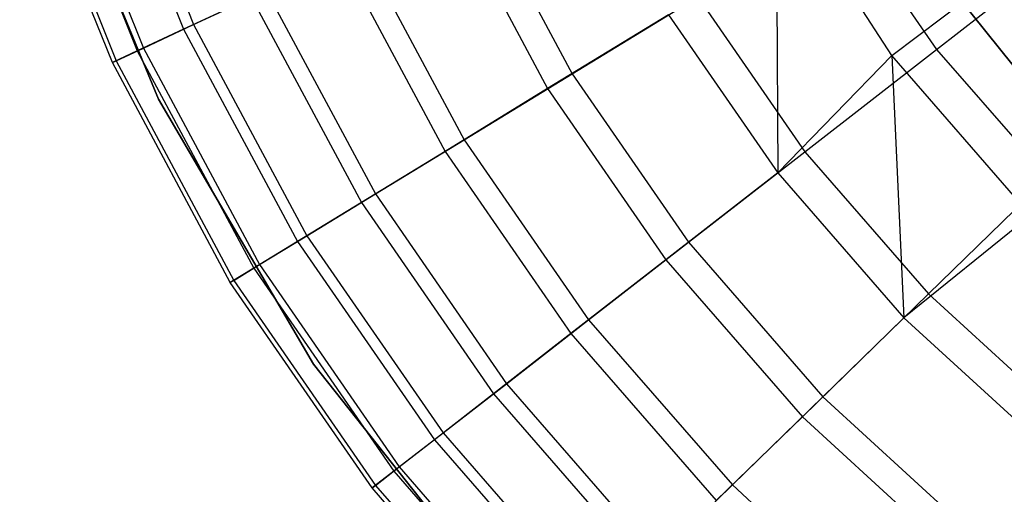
# Model space of a CAD drawing. Extents: x 3 to 49, y 3 to 103.
# Tile 17 of 101: x 23.163 to 24.505, y 24.17 to 24.817. Entities that reach past the tile are written whole.
import ezdxf

# ---------------------------------------------------------------- set-up
doc = ezdxf.new("R2010")
doc.units = 0
doc.header["$LTSCALE"] = 2.54
doc.layers.get('0').update_dxf_attribs({"linetype": 'CONTINUOUS'})

# ---------------------------------------------------------------- blocks, each defined once
blk = doc.blocks.new('HOTEL-MOOD-11782-11790_STL')
at = {"color": 0}
for p, q in [((23.2787, 25.1139, 133.8697), (23.3998, 24.8105, 133.8697)), ((23.2787, 25.1139, 133.8697), (23.3998, 24.8105, 133.8697)), ((23.2644, 25.1091, 132.1575), (23.3862, 24.8042, 132.1575)), ((23.2644, 25.1091, 132.1575), (23.3862, 24.8042, 132.1575)), ((23.3519, 24.7088, 125.5751), (23.1926, 25.0958, 125.5751)), ((23.1926, 25.0958, 125.6951), (23.3519, 24.7088, 125.6951)), ((23.3519, 24.7088, 125.5751), (23.1926, 25.0958, 125.5751)), ((23.1926, 25.0958, 125.6951), (23.3519, 24.7088, 125.6951)), ((23.1981, 25.0868, 132.5371), (23.3228, 24.7746, 132.5371)), ((23.1981, 25.0868, 132.5371), (23.3228, 24.7746, 132.5371)), ((23.207, 25.0898, 133.5587), (23.3313, 24.7786, 133.5587)), ((23.207, 25.0898, 133.5587), (23.3313, 24.7786, 133.5587)), ((23.289, 24.7589, 132.9213), (23.1627, 25.0749, 132.9213)), ((23.289, 24.7589, 132.9213), (23.1627, 25.0749, 132.9213)), ((23.1682, 25.0768, 133.2413), (23.2942, 24.7613, 133.2413)), ((23.1682, 25.0768, 133.2413), (23.2942, 24.7613, 133.2413)), ((24.3517, 24.7685, 130.4228), (24.1942, 25.0103, 130.4228)), ((24.1942, 25.0103, 130.4228), (24.196, 24.6084, 130.7393)), ((24.1942, 25.0103, 130.4228), (24.196, 24.6084, 130.7393)), ((24.3517, 24.7685, 130.4228), (24.1942, 25.0103, 130.4228)), ((23.7837, 24.9895, 134.7271), (23.9157, 24.7435, 134.7271)), ((23.7837, 24.9895, 134.7271), (23.9157, 24.7435, 134.7271)), ((23.7484, 24.973, 131.0735), (23.8824, 24.7232, 131.0735)), ((23.7484, 24.973, 131.0735), (23.8824, 24.7232, 131.0735)), ((24.2812, 24.9667, 135.2015), (24.4125, 24.7766, 135.2015)), ((24.2812, 24.9667, 135.2015), (24.4125, 24.7766, 135.2015)), ((24.3762, 24.9309, 125.5751), (24.5878, 24.6657, 125.5751)), ((24.5878, 24.6657, 125.6951), (24.3762, 24.9309, 125.6951)), ((24.5878, 24.6657, 125.6951), (24.3762, 24.9309, 125.6951)), ((24.3762, 24.9309, 125.5751), (24.5878, 24.6657, 125.5751)), ((24.4125, 24.7766, 135.2015), (24.6104, 24.9304, 135.4006)), ((24.4125, 24.7766, 135.2015), (24.6104, 24.9304, 135.4006)), ((23.6274, 24.9166, 134.4575), (23.7685, 24.6536, 134.4575)), ((23.6274, 24.9166, 134.4575), (23.7685, 24.6536, 134.4575)), ((23.5998, 24.9038, 131.423), (23.7425, 24.6377, 131.423)), ((23.5998, 24.9038, 131.423), (23.7425, 24.6377, 131.423)), ((24.3517, 24.7685, 130.4228), (24.4722, 24.8594, 130.196)), ((24.3517, 24.7685, 130.4228), (24.4722, 24.8594, 130.196)), ((23.4788, 24.8474, 131.7852), (23.3862, 24.8042, 132.1575)), ((23.4788, 24.8474, 131.7852), (23.3862, 24.8042, 132.1575)), ((23.3998, 24.8105, 133.8697), (23.4989, 24.8567, 134.1705)), ((23.3998, 24.8105, 133.8697), (23.4989, 24.8567, 134.1705)), ((23.4788, 24.8474, 131.7852), (23.6285, 24.5681, 131.7852)), ((23.4788, 24.8474, 131.7852), (23.6285, 24.5681, 131.7852)), ((23.4989, 24.8567, 134.1705), (23.6475, 24.5797, 134.1705)), ((23.4989, 24.8567, 134.1705), (23.6475, 24.5797, 134.1705)), ((23.9157, 24.7435, 134.7271), (24.0872, 24.8483, 134.9761)), ((23.9157, 24.7435, 134.7271), (24.0872, 24.8483, 134.9761)), ((24.0872, 24.8483, 134.9761), (24.2331, 24.6372, 134.9761)), ((24.0872, 24.8483, 134.9761), (24.2331, 24.6372, 134.9761)), ((24.0472, 24.8239, 130.7393), (23.8824, 24.7232, 131.0735)), ((24.0472, 24.8239, 130.7393), (23.8824, 24.7232, 131.0735)), ((24.0472, 24.8239, 130.7393), (24.196, 24.6084, 130.7393)), ((24.0472, 24.8239, 130.7393), (24.196, 24.6084, 130.7393)), ((23.3862, 24.8042, 132.1575), (23.3228, 24.7746, 132.5371)), ((23.3862, 24.8042, 132.1575), (23.3228, 24.7746, 132.5371)), ((23.3313, 24.7786, 133.5587), (23.3998, 24.8105, 133.8697)), ((23.3313, 24.7786, 133.5587), (23.3998, 24.8105, 133.8697)), ((23.3862, 24.8042, 132.1575), (23.5414, 24.5149, 132.1575)), ((23.3862, 24.8042, 132.1575), (23.5414, 24.5149, 132.1575)), ((23.3998, 24.8105, 133.8697), (23.5542, 24.5227, 133.8697)), ((23.3998, 24.8105, 133.8697), (23.5542, 24.5227, 133.8697)), ((23.2942, 24.7613, 133.2413), (23.3313, 24.7786, 133.5587)), ((23.2942, 24.7613, 133.2413), (23.3313, 24.7786, 133.5587)), ((23.3313, 24.7786, 133.5587), (23.4897, 24.4833, 133.5587)), ((23.3313, 24.7786, 133.5587), (23.4897, 24.4833, 133.5587)), ((24.2331, 24.6372, 134.9761), (24.4125, 24.7766, 135.2015)), ((24.2331, 24.6372, 134.9761), (24.4125, 24.7766, 135.2015)), ((24.4125, 24.7766, 135.2015), (24.5643, 24.6023, 135.2015)), ((24.4125, 24.7766, 135.2015), (24.5643, 24.6023, 135.2015)), ((23.3228, 24.7746, 132.5371), (23.289, 24.7589, 132.9213)), ((23.3228, 24.7746, 132.5371), (23.289, 24.7589, 132.9213)), ((23.3228, 24.7746, 132.5371), (23.4817, 24.4784, 132.5371)), ((23.3228, 24.7746, 132.5371), (23.4817, 24.4784, 132.5371)), ((24.3517, 24.7685, 130.4228), (24.196, 24.6084, 130.7393)), ((24.3517, 24.7685, 130.4228), (24.196, 24.6084, 130.7393)), ((24.5407, 24.5505, 130.4228), (24.3517, 24.7685, 130.4228)), ((24.3517, 24.7685, 130.4228), (24.368, 24.411, 130.7393)), ((24.3517, 24.7685, 130.4228), (24.368, 24.411, 130.7393)), ((24.5407, 24.5505, 130.4228), (24.3517, 24.7685, 130.4228)), ((23.289, 24.7589, 132.9213), (23.2942, 24.7613, 133.2413)), ((23.289, 24.7589, 132.9213), (23.2942, 24.7613, 133.2413)), ((23.4498, 24.4589, 132.9213), (23.289, 24.7589, 132.9213)), ((23.4498, 24.4589, 132.9213), (23.289, 24.7589, 132.9213)), ((23.2942, 24.7613, 133.2413), (23.4547, 24.4619, 133.2413)), ((23.2942, 24.7613, 133.2413), (23.4547, 24.4619, 133.2413)), ((23.7685, 24.6536, 134.4575), (23.9157, 24.7435, 134.7271)), ((23.7685, 24.6536, 134.4575), (23.9157, 24.7435, 134.7271)), ((23.9157, 24.7435, 134.7271), (24.0743, 24.5138, 134.7271)), ((23.9157, 24.7435, 134.7271), (24.0743, 24.5138, 134.7271)), ((23.8824, 24.7232, 131.0735), (23.7425, 24.6377, 131.423)), ((23.8824, 24.7232, 131.0735), (23.7425, 24.6377, 131.423)), ((23.8824, 24.7232, 131.0735), (24.0435, 24.4899, 131.0735)), ((23.8824, 24.7232, 131.0735), (24.0435, 24.4899, 131.0735)), ((23.5634, 24.3477, 125.5751), (23.3519, 24.7088, 125.5751)), ((23.3519, 24.7088, 125.6951), (23.5634, 24.3477, 125.6951)), ((23.3519, 24.7088, 125.5751), (23.3519, 24.7088, 125.6951)), ((23.5634, 24.3477, 125.5751), (23.3519, 24.7088, 125.5751)), ((23.3519, 24.7088, 125.6951), (23.5634, 24.3477, 125.6951)), ((23.3519, 24.7088, 125.5751), (23.3519, 24.7088, 125.6951)), ((23.6475, 24.5797, 134.1705), (23.7685, 24.6536, 134.4575)), ((23.6475, 24.5797, 134.1705), (23.7685, 24.6536, 134.4575)), ((23.7685, 24.6536, 134.4575), (23.9381, 24.408, 134.4575)), ((23.7685, 24.6536, 134.4575), (23.9381, 24.408, 134.4575)), ((23.7425, 24.6377, 131.423), (23.6285, 24.5681, 131.7852)), ((23.7425, 24.6377, 131.423), (23.6285, 24.5681, 131.7852)), ((23.7425, 24.6377, 131.423), (23.914, 24.3893, 131.423)), ((23.7425, 24.6377, 131.423), (23.914, 24.3893, 131.423)), ((24.0743, 24.5138, 134.7271), (24.2331, 24.6372, 134.9761)), ((24.0743, 24.5138, 134.7271), (24.2331, 24.6372, 134.9761)), ((24.2331, 24.6372, 134.9761), (24.4016, 24.4437, 134.9761)), ((24.2331, 24.6372, 134.9761), (24.4016, 24.4437, 134.9761)), ((24.196, 24.6084, 130.7393), (24.0435, 24.4899, 131.0735)), ((24.196, 24.6084, 130.7393), (24.0435, 24.4899, 131.0735)), ((24.196, 24.6084, 130.7393), (24.368, 24.411, 130.7393)), ((24.196, 24.6084, 130.7393), (24.368, 24.411, 130.7393)), ((24.4016, 24.4437, 134.9761), (24.5643, 24.6023, 135.2015)), ((24.4016, 24.4437, 134.9761), (24.5643, 24.6023, 135.2015)), ((23.5542, 24.5227, 133.8697), (23.6475, 24.5797, 134.1705)), ((23.5542, 24.5227, 133.8697), (23.6475, 24.5797, 134.1705)), ((23.6475, 24.5797, 134.1705), (23.8262, 24.321, 134.1705)), ((23.6475, 24.5797, 134.1705), (23.8262, 24.321, 134.1705)), ((23.6285, 24.5681, 131.7852), (23.5414, 24.5149, 132.1575)), ((23.6285, 24.5681, 131.7852), (23.5414, 24.5149, 132.1575)), ((23.6285, 24.5681, 131.7852), (23.8086, 24.3074, 131.7852)), ((23.6285, 24.5681, 131.7852), (23.8086, 24.3074, 131.7852)), ((24.5407, 24.5505, 130.4228), (24.368, 24.411, 130.7393)), ((24.5407, 24.5505, 130.4228), (24.368, 24.411, 130.7393)), ((23.4897, 24.4833, 133.5587), (23.5542, 24.5227, 133.8697)), ((23.4897, 24.4833, 133.5587), (23.5542, 24.5227, 133.8697)), ((23.5542, 24.5227, 133.8697), (23.7398, 24.2539, 133.8697)), ((23.5542, 24.5227, 133.8697), (23.7398, 24.2539, 133.8697)), ((23.5414, 24.5149, 132.1575), (23.4817, 24.4784, 132.5371)), ((23.5414, 24.5149, 132.1575), (23.4817, 24.4784, 132.5371)), ((23.5414, 24.5149, 132.1575), (23.728, 24.2447, 132.1575)), ((23.5414, 24.5149, 132.1575), (23.728, 24.2447, 132.1575)), ((23.9381, 24.408, 134.4575), (24.0743, 24.5138, 134.7271)), ((23.9381, 24.408, 134.4575), (24.0743, 24.5138, 134.7271)), ((24.0743, 24.5138, 134.7271), (24.2576, 24.3033, 134.7271)), ((24.0743, 24.5138, 134.7271), (24.2576, 24.3033, 134.7271)), ((23.4547, 24.4619, 133.2413), (23.4897, 24.4833, 133.5587)), ((23.4547, 24.4619, 133.2413), (23.4897, 24.4833, 133.5587)), ((23.4897, 24.4833, 133.5587), (23.6801, 24.2076, 133.5587)), ((23.4897, 24.4833, 133.5587), (23.6801, 24.2076, 133.5587)), ((24.0435, 24.4899, 131.0735), (23.914, 24.3893, 131.423)), ((24.0435, 24.4899, 131.0735), (23.914, 24.3893, 131.423)), ((24.0435, 24.4899, 131.0735), (24.2297, 24.2761, 131.0735)), ((24.0435, 24.4899, 131.0735), (24.2297, 24.2761, 131.0735)), ((23.4817, 24.4784, 132.5371), (23.4498, 24.4589, 132.9213)), ((23.4817, 24.4784, 132.5371), (23.4498, 24.4589, 132.9213)), ((23.4817, 24.4784, 132.5371), (23.6727, 24.2018, 132.5371)), ((23.4817, 24.4784, 132.5371), (23.6727, 24.2018, 132.5371)), ((23.4498, 24.4589, 132.9213), (23.4547, 24.4619, 133.2413)), ((23.4498, 24.4589, 132.9213), (23.4547, 24.4619, 133.2413)), ((23.6432, 24.1789, 132.9213), (23.4498, 24.4589, 132.9213)), ((23.6432, 24.1789, 132.9213), (23.4498, 24.4589, 132.9213)), ((23.4547, 24.4619, 133.2413), (23.6478, 24.1824, 133.2413)), ((23.4547, 24.4619, 133.2413), (23.6478, 24.1824, 133.2413)), ((24.2576, 24.3033, 134.7271), (24.4016, 24.4437, 134.9761)), ((24.2576, 24.3033, 134.7271), (24.4016, 24.4437, 134.9761)), ((24.4016, 24.4437, 134.9761), (24.5907, 24.2703, 134.9761)), ((24.4016, 24.4437, 134.9761), (24.5907, 24.2703, 134.9761)), ((23.8262, 24.321, 134.1705), (23.9381, 24.408, 134.4575)), ((23.8262, 24.321, 134.1705), (23.9381, 24.408, 134.4575)), ((23.9381, 24.408, 134.4575), (24.1342, 24.183, 134.4575)), ((23.9381, 24.408, 134.4575), (24.1342, 24.183, 134.4575)), ((24.368, 24.411, 130.7393), (24.2297, 24.2761, 131.0735)), ((24.368, 24.411, 130.7393), (24.2297, 24.2761, 131.0735)), ((24.368, 24.411, 130.7393), (24.561, 24.234, 130.7393)), ((24.368, 24.411, 130.7393), (24.561, 24.234, 130.7393)), ((23.914, 24.3893, 131.423), (23.8086, 24.3074, 131.7852)), ((23.914, 24.3893, 131.423), (23.8086, 24.3074, 131.7852)), ((23.914, 24.3893, 131.423), (24.1123, 24.1617, 131.423)), ((23.914, 24.3893, 131.423), (24.1123, 24.1617, 131.423)), ((23.8232, 24.0195, 125.5751), (23.5634, 24.3477, 125.5751)), ((23.5634, 24.3477, 125.6951), (23.8232, 24.0195, 125.6951)), ((23.5634, 24.3477, 125.5751), (23.5634, 24.3477, 125.6951)), ((23.8232, 24.0195, 125.5751), (23.5634, 24.3477, 125.5751)), ((23.5634, 24.3477, 125.6951), (23.8232, 24.0195, 125.6951)), ((23.5634, 24.3477, 125.5751), (23.5634, 24.3477, 125.6951)), ((23.7398, 24.2539, 133.8697), (23.8262, 24.321, 134.1705)), ((23.7398, 24.2539, 133.8697), (23.8262, 24.321, 134.1705)), ((23.8262, 24.321, 134.1705), (24.0327, 24.084, 134.1705)), ((23.8262, 24.321, 134.1705), (24.0327, 24.084, 134.1705)), ((23.8086, 24.3074, 131.7852), (23.728, 24.2447, 132.1575)), ((23.8086, 24.3074, 131.7852), (23.728, 24.2447, 132.1575)), ((23.8086, 24.3074, 131.7852), (24.0167, 24.0685, 131.7852)), ((23.8086, 24.3074, 131.7852), (24.0167, 24.0685, 131.7852)), ((24.1342, 24.183, 134.4575), (24.2576, 24.3033, 134.7271)), ((24.1342, 24.183, 134.4575), (24.2576, 24.3033, 134.7271)), ((24.2576, 24.3033, 134.7271), (24.4634, 24.1147, 134.7271)), ((24.2576, 24.3033, 134.7271), (24.4634, 24.1147, 134.7271)), ((24.2297, 24.2761, 131.0735), (24.1123, 24.1617, 131.423)), ((24.2297, 24.2761, 131.0735), (24.1123, 24.1617, 131.423)), ((24.2297, 24.2761, 131.0735), (24.4387, 24.0846, 131.0735)), ((24.2297, 24.2761, 131.0735), (24.4387, 24.0846, 131.0735)), ((23.6801, 24.2076, 133.5587), (23.7398, 24.2539, 133.8697)), ((23.6801, 24.2076, 133.5587), (23.7398, 24.2539, 133.8697)), ((23.7398, 24.2539, 133.8697), (23.9544, 24.0077, 133.8697)), ((23.7398, 24.2539, 133.8697), (23.9544, 24.0077, 133.8697)), ((23.728, 24.2447, 132.1575), (23.6727, 24.2018, 132.5371)), ((23.728, 24.2447, 132.1575), (23.6727, 24.2018, 132.5371)), ((23.728, 24.2447, 132.1575), (23.9436, 23.9972, 132.1575)), ((23.728, 24.2447, 132.1575), (23.9436, 23.9972, 132.1575)), ((23.6727, 24.2018, 132.5371), (23.6432, 24.1789, 132.9213)), ((23.6727, 24.2018, 132.5371), (23.6432, 24.1789, 132.9213)), ((23.6478, 24.1824, 133.2413), (23.6801, 24.2076, 133.5587)), ((23.6478, 24.1824, 133.2413), (23.6801, 24.2076, 133.5587)), ((23.6727, 24.2018, 132.5371), (23.8935, 23.9483, 132.5371)), ((23.6727, 24.2018, 132.5371), (23.8935, 23.9483, 132.5371)), ((23.6801, 24.2076, 133.5587), (23.9002, 23.9549, 133.5587)), ((23.6801, 24.2076, 133.5587), (23.9002, 23.9549, 133.5587)), ((23.6432, 24.1789, 132.9213), (23.6478, 24.1824, 133.2413)), ((23.6432, 24.1789, 132.9213), (23.6478, 24.1824, 133.2413)), ((23.8668, 23.9223, 132.9213), (23.6432, 24.1789, 132.9213)), ((23.8668, 23.9223, 132.9213), (23.6432, 24.1789, 132.9213)), ((23.6478, 24.1824, 133.2413), (23.8709, 23.9263, 133.2413)), ((23.6478, 24.1824, 133.2413), (23.8709, 23.9263, 133.2413)), ((24.0327, 24.084, 134.1705), (24.1342, 24.183, 134.4575)), ((24.0327, 24.084, 134.1705), (24.1342, 24.183, 134.4575)), ((24.1342, 24.183, 134.4575), (24.3542, 23.9813, 134.4575)), ((24.1342, 24.183, 134.4575), (24.3542, 23.9813, 134.4575))]:
    blk.add_line(p, q, dxfattribs=at)

msp = doc.modelspace()

# ---------------------------------------------------------------- block references
at = {"color": 0}
msp.add_blockref('HOTEL-MOOD-11782-11790_STL', (0, 0), dxfattribs=at)

doc.saveas('drawing.dxf')
